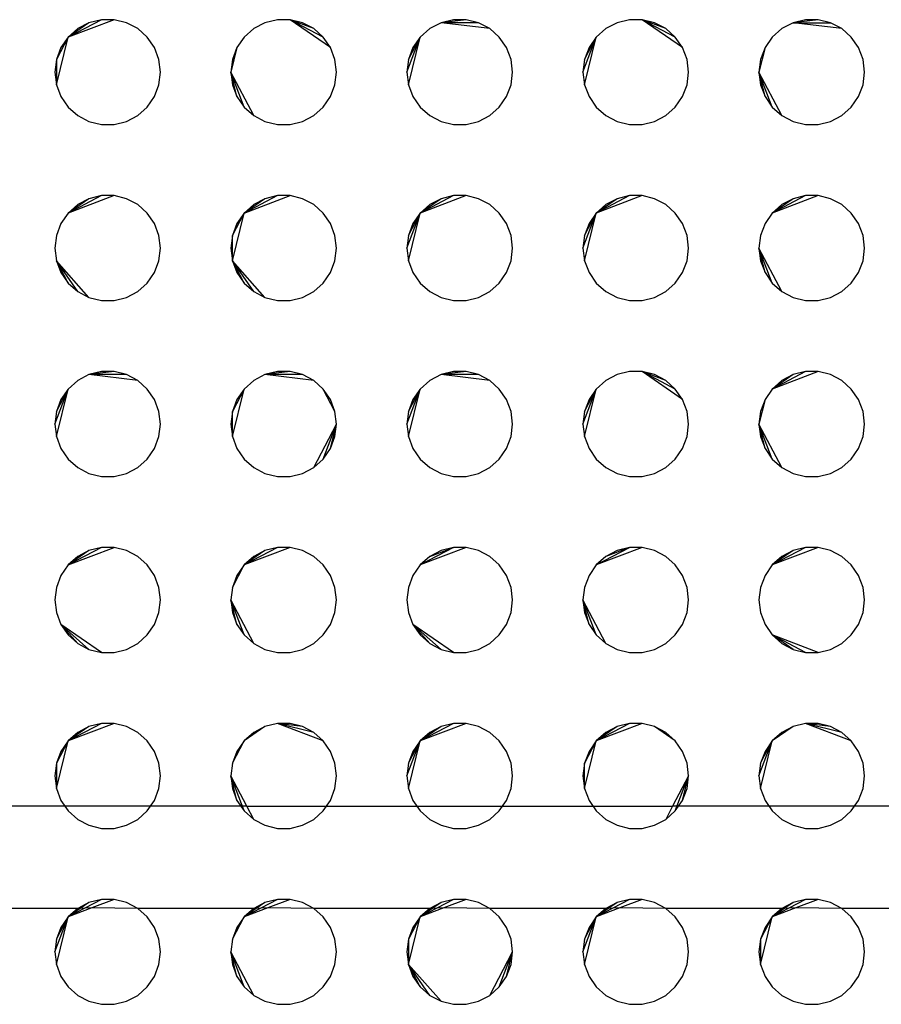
# Model space of a CAD drawing. Extents: x -270 to 272, y -152 to 146.
# Tile 35 of 256: x 71.58 to 76.47, y -56.26 to -50.67. Entities that reach past the tile are written whole.
import ezdxf

# ---------------------------------------------------------------- set-up
doc = ezdxf.new("R2010")
doc.units = 0
doc.layers.get('0').update_dxf_attribs({"linetype": 'CONTINUOUS'})

msp = doc.modelspace()

# ---------------------------------------------------------------- linework, layer by layer
for p, q in [((72.1137, -50.6672), (71.853, -50.7661)), ((72.0414, -50.6672), (71.853, -50.7661)), ((71.9711, -50.6845), (71.853, -50.7661)), ((71.9711, -50.6845), (71.9071, -50.7182)), ((72.0414, -50.6672), (71.9711, -50.6845)), ((72.1137, -50.6672), (72.0414, -50.6672)), ((72.1839, -50.6845), (72.1137, -50.6672)), ((72.2479, -50.7182), (72.1839, -50.6845)), ((72.9711, -50.6845), (72.9071, -50.7182)), ((73.0414, -50.6672), (72.9711, -50.6845)), ((73.1137, -50.6672), (73.0414, -50.6672)), ((73.1839, -50.6845), (73.1137, -50.6672)), ((73.3431, -50.8256), (73.1137, -50.6672)), ((73.2479, -50.7182), (73.1137, -50.6672)), ((73.3021, -50.7661), (73.1137, -50.6672)), ((73.2479, -50.7182), (73.1839, -50.6845)), ((73.9711, -50.6845), (73.9071, -50.7182)), ((74.0414, -50.6672), (73.9711, -50.6845)), ((74.1137, -50.6672), (73.9711, -50.6845)), ((74.2479, -50.7182), (73.9711, -50.6845)), ((74.1839, -50.6845), (73.9711, -50.6845)), ((74.1137, -50.6672), (74.0414, -50.6672)), ((74.1839, -50.6845), (74.1137, -50.6672)), ((74.2479, -50.7182), (74.1839, -50.6845)), ((74.9711, -50.6845), (74.9071, -50.7182)), ((75.0414, -50.6672), (74.9711, -50.6845)), ((75.1137, -50.6672), (75.0414, -50.6672)), ((75.1839, -50.6845), (75.1137, -50.6672)), ((75.3431, -50.8256), (75.1137, -50.6672)), ((75.2479, -50.7182), (75.1137, -50.6672)), ((75.3021, -50.7661), (75.1137, -50.6672)), ((75.2479, -50.7182), (75.1839, -50.6845)), ((75.9711, -50.6845), (75.9071, -50.7182)), ((76.0414, -50.6672), (75.9711, -50.6845)), ((76.1137, -50.6672), (75.9711, -50.6845)), ((76.2479, -50.7182), (75.9711, -50.6845)), ((75.9711, -50.6845), (76.1839, -50.6845)), ((76.1137, -50.6672), (76.0414, -50.6672)), ((76.1839, -50.6845), (76.1137, -50.6672)), ((76.2479, -50.7182), (76.1839, -50.6845)), ((71.9071, -50.7182), (71.853, -50.7661)), ((72.3021, -50.7661), (72.2479, -50.7182)), ((72.9071, -50.7182), (72.853, -50.7661)), ((73.3021, -50.7661), (73.2479, -50.7182)), ((73.9071, -50.7182), (73.853, -50.7661)), ((74.3021, -50.7661), (74.2479, -50.7182)), ((74.9071, -50.7182), (74.853, -50.7661)), ((75.3021, -50.7661), (75.2479, -50.7182)), ((75.9071, -50.7182), (75.853, -50.7661)), ((76.3021, -50.7661), (76.2479, -50.7182)), ((71.7862, -51.0368), (71.853, -50.7661)), ((71.853, -50.7661), (71.7862, -50.8933)), ((71.853, -50.7661), (71.8119, -50.8256)), ((72.3431, -50.8256), (72.3021, -50.7661)), ((72.853, -50.7661), (72.8119, -50.8256)), ((73.3431, -50.8256), (73.3021, -50.7661)), ((73.7775, -50.9651), (73.853, -50.7661)), ((73.7862, -51.0368), (73.853, -50.7661)), ((73.7862, -50.8933), (73.853, -50.7661)), ((73.853, -50.7661), (73.8119, -50.8256)), ((74.3431, -50.8256), (74.3021, -50.7661)), ((74.7775, -50.9651), (74.853, -50.7661)), ((74.7862, -51.0368), (74.853, -50.7661)), ((74.7862, -50.8933), (74.853, -50.7661)), ((74.853, -50.7661), (74.8119, -50.8256)), ((75.3431, -50.8256), (75.3021, -50.7661)), ((75.853, -50.7661), (75.8119, -50.8256)), ((76.3431, -50.8256), (76.3021, -50.7661)), ((71.8119, -50.8256), (71.7862, -50.8933)), ((72.3688, -50.8933), (72.3431, -50.8256)), ((72.8119, -50.8256), (72.7775, -50.9651)), ((72.8119, -50.8256), (72.7862, -50.8933)), ((73.3688, -50.8933), (73.3431, -50.8256)), ((73.8119, -50.8256), (73.7862, -50.8933)), ((74.3688, -50.8933), (74.3431, -50.8256)), ((74.8119, -50.8256), (74.7862, -50.8933)), ((75.3688, -50.8933), (75.3431, -50.8256)), ((75.8119, -50.8256), (75.7775, -50.9651)), ((75.8119, -50.8256), (75.7862, -50.8933)), ((76.3688, -50.8933), (76.3431, -50.8256)), ((71.7862, -50.8933), (71.7775, -50.9651)), ((71.7862, -50.8933), (71.7862, -51.0368)), ((72.3775, -50.9651), (72.3688, -50.8933)), ((72.7862, -50.8933), (72.7775, -50.9651)), ((73.3775, -50.9651), (73.3688, -50.8933)), ((73.7862, -50.8933), (73.7775, -50.9651)), ((74.3775, -50.9651), (74.3688, -50.8933)), ((74.7862, -50.8933), (74.7775, -50.9651)), ((75.3775, -50.9651), (75.3688, -50.8933)), ((75.7862, -50.8933), (75.7775, -50.9651)), ((76.3775, -50.9651), (76.3688, -50.8933)), ((71.7775, -50.9651), (71.7862, -51.0368)), ((72.3688, -51.0368), (72.3775, -50.9651)), ((72.7775, -50.9651), (72.7862, -51.0368)), ((72.9071, -51.2119), (72.7775, -50.9651)), ((72.853, -51.164), (72.7775, -50.9651)), ((72.8119, -51.1045), (72.7775, -50.9651)), ((73.3688, -51.0368), (73.3775, -50.9651)), ((73.7775, -50.9651), (73.7862, -51.0368)), ((74.3688, -51.0368), (74.3775, -50.9651)), ((74.7775, -50.9651), (74.7862, -51.0368)), ((75.3688, -51.0368), (75.3775, -50.9651)), ((75.7775, -50.9651), (75.7862, -51.0368)), ((75.9071, -51.2119), (75.7775, -50.9651)), ((75.853, -51.164), (75.7775, -50.9651)), ((75.8119, -51.1045), (75.7775, -50.9651)), ((76.3688, -51.0368), (76.3775, -50.9651)), ((71.7862, -51.0368), (71.8119, -51.1045)), ((72.3431, -51.1045), (72.3688, -51.0368)), ((72.7862, -51.0368), (72.8119, -51.1045)), ((73.3431, -51.1045), (73.3688, -51.0368)), ((73.7862, -51.0368), (73.8119, -51.1045)), ((74.3431, -51.1045), (74.3688, -51.0368)), ((74.7862, -51.0368), (74.8119, -51.1045)), ((75.3431, -51.1045), (75.3688, -51.0368)), ((75.7862, -51.0368), (75.8119, -51.1045)), ((76.3431, -51.1045), (76.3688, -51.0368)), ((71.8119, -51.1045), (71.853, -51.164)), ((72.3021, -51.164), (72.3431, -51.1045)), ((72.8119, -51.1045), (72.853, -51.164)), ((73.3021, -51.164), (73.3431, -51.1045)), ((73.8119, -51.1045), (73.853, -51.164)), ((74.3021, -51.164), (74.3431, -51.1045)), ((74.8119, -51.1045), (74.853, -51.164)), ((75.3021, -51.164), (75.3431, -51.1045)), ((75.8119, -51.1045), (75.853, -51.164)), ((76.3021, -51.164), (76.3431, -51.1045)), ((71.853, -51.164), (71.9071, -51.2119)), ((72.2479, -51.2119), (72.3021, -51.164)), ((72.853, -51.164), (72.9071, -51.2119)), ((73.2479, -51.2119), (73.3021, -51.164)), ((73.853, -51.164), (73.9071, -51.2119)), ((74.2479, -51.2119), (74.3021, -51.164)), ((74.853, -51.164), (74.9071, -51.2119)), ((75.2479, -51.2119), (75.3021, -51.164)), ((75.853, -51.164), (75.9071, -51.2119)), ((76.2479, -51.2119), (76.3021, -51.164)), ((71.9071, -51.2119), (71.9711, -51.2456)), ((71.9711, -51.2456), (72.0414, -51.2629)), ((72.1137, -51.2629), (72.1839, -51.2456)), ((72.1839, -51.2456), (72.2479, -51.2119)), ((72.9071, -51.2119), (72.9711, -51.2456)), ((72.9711, -51.2456), (73.0414, -51.2629)), ((73.1137, -51.2629), (73.1839, -51.2456)), ((73.1839, -51.2456), (73.2479, -51.2119)), ((73.9071, -51.2119), (73.9711, -51.2456)), ((73.9711, -51.2456), (74.0414, -51.2629)), ((74.1137, -51.2629), (74.1839, -51.2456)), ((74.1839, -51.2456), (74.2479, -51.2119)), ((74.9071, -51.2119), (74.9711, -51.2456)), ((74.9711, -51.2456), (75.0414, -51.2629)), ((75.1137, -51.2629), (75.1839, -51.2456)), ((75.1839, -51.2456), (75.2479, -51.2119)), ((75.9071, -51.2119), (75.9711, -51.2456)), ((75.9711, -51.2456), (76.0414, -51.2629)), ((76.1137, -51.2629), (76.1839, -51.2456)), ((76.1839, -51.2456), (76.2479, -51.2119)), ((72.0414, -51.2629), (72.1137, -51.2629)), ((73.0414, -51.2629), (73.1137, -51.2629)), ((74.0414, -51.2629), (74.1137, -51.2629)), ((75.0414, -51.2629), (75.1137, -51.2629)), ((76.0414, -51.2629), (76.1137, -51.2629)), ((72.1137, -51.6672), (71.853, -51.7661)), ((72.0414, -51.6672), (71.853, -51.7661)), ((71.9711, -51.6845), (71.853, -51.7661)), ((71.9711, -51.6845), (71.9071, -51.7182)), ((72.0414, -51.6672), (71.9711, -51.6845)), ((72.1137, -51.6672), (72.0414, -51.6672)), ((72.1839, -51.6845), (72.1137, -51.6672)), ((72.2479, -51.7182), (72.1839, -51.6845)), ((72.853, -51.7661), (73.1137, -51.6672)), ((73.0414, -51.6672), (72.853, -51.7661)), ((72.9711, -51.6845), (72.853, -51.7661)), ((72.9711, -51.6845), (72.9071, -51.7182)), ((73.0414, -51.6672), (72.9711, -51.6845)), ((73.1137, -51.6672), (73.0414, -51.6672)), ((73.1839, -51.6845), (73.1137, -51.6672)), ((73.2479, -51.7182), (73.1839, -51.6845)), ((74.1137, -51.6672), (73.853, -51.7661)), ((74.0414, -51.6672), (73.853, -51.7661)), ((73.9711, -51.6845), (73.853, -51.7661)), ((73.9711, -51.6845), (73.9071, -51.7182)), ((74.0414, -51.6672), (73.9711, -51.6845)), ((74.1137, -51.6672), (74.0414, -51.6672)), ((74.1839, -51.6845), (74.1137, -51.6672)), ((74.2479, -51.7182), (74.1839, -51.6845)), ((75.1137, -51.6672), (74.853, -51.7661)), ((75.0414, -51.6672), (74.853, -51.7661)), ((74.9711, -51.6845), (74.853, -51.7661)), ((74.9711, -51.6845), (74.9071, -51.7182)), ((75.0414, -51.6672), (74.9711, -51.6845)), ((75.1137, -51.6672), (75.0414, -51.6672)), ((75.1839, -51.6845), (75.1137, -51.6672)), ((75.2479, -51.7182), (75.1839, -51.6845)), ((76.1137, -51.6672), (75.853, -51.7661)), ((76.0414, -51.6672), (75.853, -51.7661)), ((75.9711, -51.6845), (75.853, -51.7661)), ((75.9711, -51.6845), (75.9071, -51.7182)), ((76.0414, -51.6672), (75.9711, -51.6845)), ((76.1137, -51.6672), (76.0414, -51.6672)), ((76.1839, -51.6845), (76.1137, -51.6672)), ((76.2479, -51.7182), (76.1839, -51.6845)), ((71.9071, -51.7182), (71.853, -51.7661)), ((72.3021, -51.7661), (72.2479, -51.7182)), ((72.9071, -51.7182), (72.853, -51.7661)), ((73.3021, -51.7661), (73.2479, -51.7182)), ((73.9071, -51.7182), (73.853, -51.7661)), ((74.3021, -51.7661), (74.2479, -51.7182)), ((74.9071, -51.7182), (74.853, -51.7661)), ((75.3021, -51.7661), (75.2479, -51.7182)), ((75.9071, -51.7182), (75.853, -51.7661)), ((76.3021, -51.7661), (76.2479, -51.7182)), ((71.853, -51.7661), (71.8119, -51.8256)), ((72.3431, -51.8256), (72.3021, -51.7661)), ((72.7862, -52.0368), (72.853, -51.7661)), ((72.7862, -51.8933), (72.853, -51.7661)), ((72.853, -51.7661), (72.8119, -51.8256)), ((73.3431, -51.8256), (73.3021, -51.7661)), ((73.7775, -51.9651), (73.853, -51.7661)), ((73.7862, -52.0368), (73.853, -51.7661)), ((73.7862, -51.8933), (73.853, -51.7661)), ((73.853, -51.7661), (73.8119, -51.8256)), ((74.3431, -51.8256), (74.3021, -51.7661)), ((74.7775, -51.9651), (74.853, -51.7661)), ((74.7862, -52.0368), (74.853, -51.7661)), ((74.7862, -51.8933), (74.853, -51.7661)), ((74.853, -51.7661), (74.8119, -51.8256)), ((75.3431, -51.8256), (75.3021, -51.7661)), ((75.853, -51.7661), (75.8119, -51.8256)), ((76.3431, -51.8256), (76.3021, -51.7661)), ((71.8119, -51.8256), (71.7862, -51.8933)), ((72.3688, -51.8933), (72.3431, -51.8256)), ((72.8119, -51.8256), (72.7862, -51.8933)), ((73.3688, -51.8933), (73.3431, -51.8256)), ((73.8119, -51.8256), (73.7862, -51.8933)), ((74.3688, -51.8933), (74.3431, -51.8256)), ((74.8119, -51.8256), (74.7862, -51.8933)), ((75.3688, -51.8933), (75.3431, -51.8256)), ((75.8119, -51.8256), (75.7862, -51.8933)), ((76.3688, -51.8933), (76.3431, -51.8256)), ((71.7862, -51.8933), (71.7775, -51.9651)), ((72.3775, -51.9651), (72.3688, -51.8933)), ((72.7862, -51.8933), (72.7775, -51.9651)), ((72.7862, -52.0368), (72.7862, -51.8933)), ((73.3775, -51.9651), (73.3688, -51.8933)), ((73.7862, -51.8933), (73.7775, -51.9651)), ((74.3775, -51.9651), (74.3688, -51.8933)), ((74.7862, -51.8933), (74.7775, -51.9651)), ((75.3775, -51.9651), (75.3688, -51.8933)), ((75.7862, -51.8933), (75.7775, -51.9651)), ((76.3775, -51.9651), (76.3688, -51.8933)), ((71.7775, -51.9651), (71.7862, -52.0368)), ((72.3688, -52.0368), (72.3775, -51.9651)), ((72.7775, -51.9651), (72.7862, -52.0368)), ((73.3688, -52.0368), (73.3775, -51.9651)), ((73.7775, -51.9651), (73.7862, -52.0368)), ((74.3688, -52.0368), (74.3775, -51.9651)), ((74.7775, -51.9651), (74.7862, -52.0368)), ((75.3688, -52.0368), (75.3775, -51.9651)), ((75.7775, -51.9651), (75.7862, -52.0368)), ((75.9071, -52.2119), (75.7775, -51.9651)), ((75.853, -52.164), (75.7775, -51.9651)), ((75.8119, -52.1045), (75.7775, -51.9651)), ((76.3688, -52.0368), (76.3775, -51.9651)), ((71.7862, -52.0368), (71.8119, -52.1045)), ((71.9711, -52.2456), (71.7862, -52.0368)), ((71.9071, -52.2119), (71.7862, -52.0368)), ((71.853, -52.164), (71.7862, -52.0368)), ((72.3431, -52.1045), (72.3688, -52.0368)), ((72.7862, -52.0368), (72.8119, -52.1045)), ((72.9711, -52.2456), (72.7862, -52.0368)), ((72.9071, -52.2119), (72.7862, -52.0368)), ((72.853, -52.164), (72.7862, -52.0368)), ((73.3431, -52.1045), (73.3688, -52.0368)), ((73.7862, -52.0368), (73.8119, -52.1045)), ((74.3431, -52.1045), (74.3688, -52.0368)), ((74.7862, -52.0368), (74.8119, -52.1045)), ((75.3431, -52.1045), (75.3688, -52.0368)), ((75.7862, -52.0368), (75.8119, -52.1045)), ((76.3431, -52.1045), (76.3688, -52.0368)), ((71.8119, -52.1045), (71.853, -52.164)), ((72.3021, -52.164), (72.3431, -52.1045)), ((72.8119, -52.1045), (72.853, -52.164)), ((73.3021, -52.164), (73.3431, -52.1045)), ((73.8119, -52.1045), (73.853, -52.164)), ((74.3021, -52.164), (74.3431, -52.1045)), ((74.8119, -52.1045), (74.853, -52.164)), ((75.3021, -52.164), (75.3431, -52.1045)), ((75.8119, -52.1045), (75.853, -52.164)), ((76.3021, -52.164), (76.3431, -52.1045)), ((71.853, -52.164), (71.9071, -52.2119)), ((72.2479, -52.2119), (72.3021, -52.164)), ((72.853, -52.164), (72.9071, -52.2119)), ((73.2479, -52.2119), (73.3021, -52.164)), ((73.853, -52.164), (73.9071, -52.2119)), ((74.2479, -52.2119), (74.3021, -52.164)), ((74.853, -52.164), (74.9071, -52.2119)), ((75.2479, -52.2119), (75.3021, -52.164)), ((75.853, -52.164), (75.9071, -52.2119)), ((76.2479, -52.2119), (76.3021, -52.164)), ((71.9071, -52.2119), (71.9711, -52.2456)), ((71.9711, -52.2456), (72.0414, -52.2629)), ((72.0414, -52.2629), (72.1137, -52.2629)), ((72.1137, -52.2629), (72.1839, -52.2456)), ((72.1839, -52.2456), (72.2479, -52.2119)), ((72.9071, -52.2119), (72.9711, -52.2456)), ((72.9711, -52.2456), (73.0414, -52.2629)), ((73.0414, -52.2629), (73.1137, -52.2629)), ((73.1137, -52.2629), (73.1839, -52.2456)), ((73.1839, -52.2456), (73.2479, -52.2119)), ((73.9071, -52.2119), (73.9711, -52.2456)), ((73.9711, -52.2456), (74.0414, -52.2629)), ((74.0414, -52.2629), (74.1137, -52.2629)), ((74.1137, -52.2629), (74.1839, -52.2456)), ((74.1839, -52.2456), (74.2479, -52.2119)), ((74.9071, -52.2119), (74.9711, -52.2456)), ((74.9711, -52.2456), (75.0414, -52.2629)), ((75.0414, -52.2629), (75.1137, -52.2629)), ((75.1137, -52.2629), (75.1839, -52.2456)), ((75.1839, -52.2456), (75.2479, -52.2119)), ((75.9071, -52.2119), (75.9711, -52.2456)), ((75.9711, -52.2456), (76.0414, -52.2629)), ((76.0414, -52.2629), (76.1137, -52.2629)), ((76.1137, -52.2629), (76.1839, -52.2456)), ((76.1839, -52.2456), (76.2479, -52.2119)), ((71.9711, -52.6845), (71.9071, -52.7182)), ((72.0414, -52.6672), (71.9711, -52.6845)), ((72.1137, -52.6672), (71.9711, -52.6845)), ((72.2479, -52.7182), (71.9711, -52.6845)), ((72.1839, -52.6845), (71.9711, -52.6845)), ((72.1137, -52.6672), (72.0414, -52.6672)), ((72.1839, -52.6845), (72.1137, -52.6672)), ((72.2479, -52.7182), (72.1839, -52.6845)), ((72.9711, -52.6845), (72.9071, -52.7182)), ((73.0414, -52.6672), (72.9711, -52.6845)), ((73.1137, -52.6672), (72.9711, -52.6845)), ((73.2479, -52.7182), (72.9711, -52.6845)), ((73.1839, -52.6845), (72.9711, -52.6845)), ((73.1137, -52.6672), (73.0414, -52.6672)), ((73.1839, -52.6845), (73.1137, -52.6672)), ((73.2479, -52.7182), (73.1839, -52.6845)), ((73.9711, -52.6845), (73.9071, -52.7182)), ((74.0414, -52.6672), (73.9711, -52.6845)), ((74.1137, -52.6672), (73.9711, -52.6845)), ((74.2479, -52.7182), (73.9711, -52.6845)), ((74.1839, -52.6845), (73.9711, -52.6845)), ((74.1137, -52.6672), (74.0414, -52.6672)), ((74.1839, -52.6845), (74.1137, -52.6672)), ((74.2479, -52.7182), (74.1839, -52.6845)), ((74.9711, -52.6845), (74.9071, -52.7182)), ((75.0414, -52.6672), (74.9711, -52.6845)), ((75.1137, -52.6672), (75.0414, -52.6672)), ((75.1839, -52.6845), (75.1137, -52.6672)), ((75.3431, -52.8256), (75.1137, -52.6672)), ((75.2479, -52.7182), (75.1137, -52.6672)), ((75.3021, -52.7661), (75.1137, -52.6672)), ((75.2479, -52.7182), (75.1839, -52.6845)), ((76.1137, -52.6672), (75.853, -52.7661)), ((76.0414, -52.6672), (75.853, -52.7661)), ((75.9711, -52.6845), (75.853, -52.7661)), ((75.9711, -52.6845), (75.9071, -52.7182)), ((76.0414, -52.6672), (75.9711, -52.6845)), ((76.1137, -52.6672), (76.0414, -52.6672)), ((76.1839, -52.6845), (76.1137, -52.6672)), ((76.2479, -52.7182), (76.1839, -52.6845)), ((71.7775, -52.9651), (71.853, -52.7661)), ((71.7862, -53.0368), (71.853, -52.7661)), ((71.7862, -52.8933), (71.853, -52.7661)), ((71.853, -52.7661), (71.8119, -52.8256)), ((71.9071, -52.7182), (71.853, -52.7661)), ((72.3021, -52.7661), (72.2479, -52.7182)), ((72.3431, -52.8256), (72.3021, -52.7661)), ((72.7862, -53.0368), (72.853, -52.7661)), ((72.853, -52.7661), (72.7862, -52.8933)), ((72.853, -52.7661), (72.8119, -52.8256)), ((72.9071, -52.7182), (72.853, -52.7661)), ((73.3021, -52.7661), (73.2479, -52.7182)), ((73.3431, -52.8256), (73.3021, -52.7661)), ((73.3688, -52.8933), (73.3021, -52.7661)), ((73.7775, -52.9651), (73.853, -52.7661)), ((73.7862, -53.0368), (73.853, -52.7661)), ((73.7862, -52.8933), (73.853, -52.7661)), ((73.853, -52.7661), (73.8119, -52.8256)), ((73.9071, -52.7182), (73.853, -52.7661)), ((74.3021, -52.7661), (74.2479, -52.7182)), ((74.3431, -52.8256), (74.3021, -52.7661)), ((74.7775, -52.9651), (74.853, -52.7661)), ((74.7862, -53.0368), (74.853, -52.7661)), ((74.7862, -52.8933), (74.853, -52.7661)), ((74.853, -52.7661), (74.8119, -52.8256)), ((74.9071, -52.7182), (74.853, -52.7661)), ((75.3021, -52.7661), (75.2479, -52.7182)), ((75.3431, -52.8256), (75.3021, -52.7661)), ((75.853, -52.7661), (75.8119, -52.8256)), ((75.9071, -52.7182), (75.853, -52.7661)), ((76.3021, -52.7661), (76.2479, -52.7182)), ((76.3431, -52.8256), (76.3021, -52.7661)), ((71.8119, -52.8256), (71.7862, -52.8933)), ((72.3688, -52.8933), (72.3431, -52.8256)), ((72.8119, -52.8256), (72.7862, -52.8933)), ((73.3688, -52.8933), (73.3431, -52.8256)), ((73.8119, -52.8256), (73.7862, -52.8933)), ((74.3688, -52.8933), (74.3431, -52.8256)), ((74.8119, -52.8256), (74.7862, -52.8933)), ((75.3688, -52.8933), (75.3431, -52.8256)), ((75.8119, -52.8256), (75.7775, -52.9651)), ((75.8119, -52.8256), (75.7862, -52.8933)), ((76.3688, -52.8933), (76.3431, -52.8256)), ((71.7862, -52.8933), (71.7775, -52.9651)), ((72.3775, -52.9651), (72.3688, -52.8933)), ((72.7862, -52.8933), (72.7775, -52.9651)), ((72.7862, -53.0368), (72.7862, -52.8933)), ((73.3775, -52.9651), (73.3688, -52.8933)), ((73.7862, -52.8933), (73.7775, -52.9651)), ((74.3775, -52.9651), (74.3688, -52.8933)), ((74.7862, -52.8933), (74.7775, -52.9651)), ((75.3775, -52.9651), (75.3688, -52.8933)), ((75.7862, -52.8933), (75.7775, -52.9651)), ((76.3775, -52.9651), (76.3688, -52.8933)), ((71.7775, -52.9651), (71.7862, -53.0368)), ((72.3688, -53.0368), (72.3775, -52.9651)), ((72.7775, -52.9651), (72.7862, -53.0368)), ((73.2479, -53.2119), (73.3775, -52.9651)), ((73.3021, -53.164), (73.3775, -52.9651)), ((73.3431, -53.1045), (73.3775, -52.9651)), ((73.3688, -53.0368), (73.3775, -52.9651)), ((73.7775, -52.9651), (73.7862, -53.0368)), ((74.3688, -53.0368), (74.3775, -52.9651)), ((74.7775, -52.9651), (74.7862, -53.0368)), ((75.3688, -53.0368), (75.3775, -52.9651)), ((75.7775, -52.9651), (75.7862, -53.0368)), ((75.9071, -53.2119), (75.7775, -52.9651)), ((75.853, -53.164), (75.7775, -52.9651)), ((75.8119, -53.1045), (75.7775, -52.9651)), ((76.3688, -53.0368), (76.3775, -52.9651)), ((71.7862, -53.0368), (71.8119, -53.1045)), ((72.3431, -53.1045), (72.3688, -53.0368)), ((72.7862, -53.0368), (72.8119, -53.1045)), ((73.3431, -53.1045), (73.3688, -53.0368)), ((73.7862, -53.0368), (73.8119, -53.1045)), ((74.3431, -53.1045), (74.3688, -53.0368)), ((74.7862, -53.0368), (74.8119, -53.1045)), ((75.3431, -53.1045), (75.3688, -53.0368)), ((75.7862, -53.0368), (75.8119, -53.1045)), ((76.3431, -53.1045), (76.3688, -53.0368)), ((71.8119, -53.1045), (71.853, -53.164)), ((72.3021, -53.164), (72.3431, -53.1045)), ((72.8119, -53.1045), (72.853, -53.164)), ((73.3021, -53.164), (73.3431, -53.1045)), ((73.8119, -53.1045), (73.853, -53.164)), ((74.3021, -53.164), (74.3431, -53.1045)), ((74.8119, -53.1045), (74.853, -53.164)), ((75.3021, -53.164), (75.3431, -53.1045)), ((75.8119, -53.1045), (75.853, -53.164)), ((76.3021, -53.164), (76.3431, -53.1045)), ((71.853, -53.164), (71.9071, -53.2119)), ((71.9071, -53.2119), (71.9711, -53.2456)), ((72.1839, -53.2456), (72.2479, -53.2119)), ((72.2479, -53.2119), (72.3021, -53.164)), ((72.853, -53.164), (72.9071, -53.2119)), ((72.9071, -53.2119), (72.9711, -53.2456)), ((73.1839, -53.2456), (73.2479, -53.2119)), ((73.2479, -53.2119), (73.3021, -53.164)), ((73.853, -53.164), (73.9071, -53.2119)), ((73.9071, -53.2119), (73.9711, -53.2456)), ((74.1839, -53.2456), (74.2479, -53.2119)), ((74.2479, -53.2119), (74.3021, -53.164)), ((74.853, -53.164), (74.9071, -53.2119)), ((74.9071, -53.2119), (74.9711, -53.2456)), ((75.1839, -53.2456), (75.2479, -53.2119)), ((75.2479, -53.2119), (75.3021, -53.164)), ((75.853, -53.164), (75.9071, -53.2119)), ((75.9071, -53.2119), (75.9711, -53.2456)), ((76.1839, -53.2456), (76.2479, -53.2119)), ((76.2479, -53.2119), (76.3021, -53.164)), ((71.9711, -53.2456), (72.0414, -53.2629)), ((72.0414, -53.2629), (72.1137, -53.2629)), ((72.1137, -53.2629), (72.1839, -53.2456)), ((72.9711, -53.2456), (73.0414, -53.2629)), ((73.0414, -53.2629), (73.1137, -53.2629)), ((73.1137, -53.2629), (73.1839, -53.2456)), ((73.9711, -53.2456), (74.0414, -53.2629)), ((74.0414, -53.2629), (74.1137, -53.2629)), ((74.1137, -53.2629), (74.1839, -53.2456)), ((74.9711, -53.2456), (75.0414, -53.2629)), ((75.0414, -53.2629), (75.1137, -53.2629)), ((75.1137, -53.2629), (75.1839, -53.2456)), ((75.9711, -53.2456), (76.0414, -53.2629)), ((76.0414, -53.2629), (76.1137, -53.2629)), ((76.1137, -53.2629), (76.1839, -53.2456)), ((71.853, -53.7661), (72.1137, -53.6672)), ((72.0414, -53.6672), (71.853, -53.7661)), ((71.9711, -53.6845), (71.853, -53.7661)), ((71.9711, -53.6845), (71.9071, -53.7182)), ((72.0414, -53.6672), (71.9711, -53.6845)), ((72.1137, -53.6672), (72.0414, -53.6672)), ((72.1839, -53.6845), (72.1137, -53.6672)), ((72.2479, -53.7182), (72.1839, -53.6845)), ((73.1137, -53.6672), (72.853, -53.7661)), ((73.0414, -53.6672), (72.853, -53.7661)), ((72.9711, -53.6845), (72.853, -53.7661)), ((72.9711, -53.6845), (72.9071, -53.7182)), ((73.0414, -53.6672), (72.9711, -53.6845)), ((73.1137, -53.6672), (73.0414, -53.6672)), ((73.1839, -53.6845), (73.1137, -53.6672)), ((73.2479, -53.7182), (73.1839, -53.6845)), ((74.1137, -53.6672), (73.853, -53.7661)), ((74.0414, -53.6672), (73.853, -53.7661)), ((73.9071, -53.7182), (74.0414, -53.6672)), ((73.9711, -53.6845), (73.9071, -53.7182)), ((74.0414, -53.6672), (73.9711, -53.6845)), ((74.1137, -53.6672), (74.0414, -53.6672)), ((74.1839, -53.6845), (74.1137, -53.6672)), ((74.2479, -53.7182), (74.1839, -53.6845)), ((75.1137, -53.6672), (74.853, -53.7661)), ((74.853, -53.7661), (75.0414, -53.6672)), ((75.0414, -53.6672), (74.9071, -53.7182)), ((74.9711, -53.6845), (74.9071, -53.7182)), ((75.0414, -53.6672), (74.9711, -53.6845)), ((75.1137, -53.6672), (75.0414, -53.6672)), ((75.1839, -53.6845), (75.1137, -53.6672)), ((75.2479, -53.7182), (75.1839, -53.6845)), ((76.1137, -53.6672), (75.853, -53.7661)), ((76.0414, -53.6672), (75.853, -53.7661)), ((75.9711, -53.6845), (75.853, -53.7661)), ((75.9711, -53.6845), (75.9071, -53.7182)), ((76.0414, -53.6672), (75.9711, -53.6845)), ((76.1137, -53.6672), (76.0414, -53.6672)), ((76.1839, -53.6845), (76.1137, -53.6672)), ((76.2479, -53.7182), (76.1839, -53.6845)), ((71.853, -53.7661), (71.8119, -53.8256)), ((71.9071, -53.7182), (71.853, -53.7661)), ((72.3021, -53.7661), (72.2479, -53.7182)), ((72.3431, -53.8256), (72.3021, -53.7661)), ((72.7862, -53.8933), (72.853, -53.7661)), ((72.853, -53.7661), (72.8119, -53.8256)), ((72.9071, -53.7182), (72.853, -53.7661)), ((73.3021, -53.7661), (73.2479, -53.7182)), ((73.3431, -53.8256), (73.3021, -53.7661)), ((73.853, -53.7661), (73.8119, -53.8256)), ((73.9071, -53.7182), (73.853, -53.7661)), ((74.3021, -53.7661), (74.2479, -53.7182)), ((74.3431, -53.8256), (74.3021, -53.7661)), ((74.853, -53.7661), (74.8119, -53.8256)), ((74.9071, -53.7182), (74.853, -53.7661)), ((75.3021, -53.7661), (75.2479, -53.7182)), ((75.3431, -53.8256), (75.3021, -53.7661)), ((75.853, -53.7661), (75.8119, -53.8256)), ((75.9071, -53.7182), (75.853, -53.7661)), ((76.3021, -53.7661), (76.2479, -53.7182)), ((76.3431, -53.8256), (76.3021, -53.7661)), ((71.8119, -53.8256), (71.7862, -53.8933)), ((72.3688, -53.8933), (72.3431, -53.8256)), ((72.8119, -53.8256), (72.7862, -53.8933)), ((73.3688, -53.8933), (73.3431, -53.8256)), ((73.8119, -53.8256), (73.7862, -53.8933)), ((74.3688, -53.8933), (74.3431, -53.8256)), ((74.8119, -53.8256), (74.7862, -53.8933)), ((75.3688, -53.8933), (75.3431, -53.8256)), ((75.8119, -53.8256), (75.7862, -53.8933)), ((76.3688, -53.8933), (76.3431, -53.8256)), ((71.7862, -53.8933), (71.7775, -53.9651)), ((72.3775, -53.9651), (72.3688, -53.8933)), ((72.7862, -53.8933), (72.7775, -53.9651)), ((73.3775, -53.9651), (73.3688, -53.8933)), ((73.7862, -53.8933), (73.7775, -53.9651)), ((74.3775, -53.9651), (74.3688, -53.8933)), ((74.7862, -53.8933), (74.7775, -53.9651)), ((75.3775, -53.9651), (75.3688, -53.8933)), ((75.7862, -53.8933), (75.7775, -53.9651)), ((76.3775, -53.9651), (76.3688, -53.8933)), ((71.7775, -53.9651), (71.7862, -54.0368)), ((72.3688, -54.0368), (72.3775, -53.9651)), ((72.7775, -53.9651), (72.7862, -54.0368)), ((72.9071, -54.2119), (72.7775, -53.9651)), ((72.853, -54.164), (72.7775, -53.9651)), ((72.8119, -54.1045), (72.7775, -53.9651)), ((73.3688, -54.0368), (73.3775, -53.9651)), ((73.7775, -53.9651), (73.7862, -54.0368)), ((74.3688, -54.0368), (74.3775, -53.9651)), ((74.7775, -53.9651), (74.7862, -54.0368)), ((74.9071, -54.2119), (74.7775, -53.9651)), ((74.853, -54.164), (74.7775, -53.9651)), ((74.8119, -54.1045), (74.7775, -53.9651)), ((75.3688, -54.0368), (75.3775, -53.9651)), ((75.7775, -53.9651), (75.7862, -54.0368)), ((76.3688, -54.0368), (76.3775, -53.9651)), ((71.7862, -54.0368), (71.8119, -54.1045)), ((72.3431, -54.1045), (72.3688, -54.0368)), ((72.7862, -54.0368), (72.8119, -54.1045)), ((73.3431, -54.1045), (73.3688, -54.0368)), ((73.7862, -54.0368), (73.8119, -54.1045)), ((74.3431, -54.1045), (74.3688, -54.0368)), ((74.7862, -54.0368), (74.8119, -54.1045)), ((75.3431, -54.1045), (75.3688, -54.0368)), ((75.7862, -54.0368), (75.8119, -54.1045)), ((76.3431, -54.1045), (76.3688, -54.0368)), ((71.8119, -54.1045), (71.853, -54.164)), ((72.0414, -54.2629), (71.8119, -54.1045)), ((71.9711, -54.2456), (71.8119, -54.1045)), ((71.9071, -54.2119), (71.8119, -54.1045)), ((72.3021, -54.164), (72.3431, -54.1045)), ((72.8119, -54.1045), (72.853, -54.164)), ((73.3021, -54.164), (73.3431, -54.1045)), ((73.8119, -54.1045), (73.853, -54.164)), ((74.0414, -54.2629), (73.8119, -54.1045)), ((73.9711, -54.2456), (73.8119, -54.1045)), ((73.9071, -54.2119), (73.8119, -54.1045)), ((74.3021, -54.164), (74.3431, -54.1045)), ((74.8119, -54.1045), (74.853, -54.164)), ((75.3021, -54.164), (75.3431, -54.1045)), ((75.8119, -54.1045), (75.853, -54.164)), ((76.3021, -54.164), (76.3431, -54.1045)), ((71.853, -54.164), (71.9071, -54.2119)), ((72.2479, -54.2119), (72.3021, -54.164)), ((72.853, -54.164), (72.9071, -54.2119)), ((73.2479, -54.2119), (73.3021, -54.164)), ((73.853, -54.164), (73.9071, -54.2119)), ((74.2479, -54.2119), (74.3021, -54.164)), ((74.853, -54.164), (74.9071, -54.2119)), ((75.2479, -54.2119), (75.3021, -54.164)), ((75.853, -54.164), (75.9071, -54.2119)), ((76.1137, -54.2629), (75.853, -54.164)), ((76.0414, -54.2629), (75.853, -54.164)), ((75.9711, -54.2456), (75.853, -54.164)), ((76.2479, -54.2119), (76.3021, -54.164)), ((71.9071, -54.2119), (71.9711, -54.2456)), ((72.1839, -54.2456), (72.2479, -54.2119)), ((72.9071, -54.2119), (72.9711, -54.2456)), ((73.1839, -54.2456), (73.2479, -54.2119)), ((73.9071, -54.2119), (73.9711, -54.2456)), ((74.1839, -54.2456), (74.2479, -54.2119)), ((74.9071, -54.2119), (74.9711, -54.2456)), ((75.1839, -54.2456), (75.2479, -54.2119)), ((75.9071, -54.2119), (75.9711, -54.2456)), ((76.1839, -54.2456), (76.2479, -54.2119)), ((71.9711, -54.2456), (72.0414, -54.2629)), ((72.0414, -54.2629), (72.1137, -54.2629)), ((72.1137, -54.2629), (72.1839, -54.2456)), ((72.9711, -54.2456), (73.0414, -54.2629)), ((73.0414, -54.2629), (73.1137, -54.2629)), ((73.1137, -54.2629), (73.1839, -54.2456)), ((73.9711, -54.2456), (74.0414, -54.2629)), ((74.0414, -54.2629), (74.1137, -54.2629)), ((74.1137, -54.2629), (74.1839, -54.2456)), ((74.9711, -54.2456), (75.0414, -54.2629)), ((75.0414, -54.2629), (75.1137, -54.2629)), ((75.1137, -54.2629), (75.1839, -54.2456)), ((75.9711, -54.2456), (76.0414, -54.2629)), ((76.0414, -54.2629), (76.1137, -54.2629)), ((76.1137, -54.2629), (76.1839, -54.2456)), ((72.1137, -54.6672), (71.853, -54.7661)), ((72.0414, -54.6672), (71.853, -54.7661)), ((72.0414, -54.6672), (71.9711, -54.6845)), ((72.1137, -54.6672), (72.0414, -54.6672)), ((72.1839, -54.6845), (72.1137, -54.6672)), ((73.0414, -54.6672), (72.9711, -54.6845)), ((73.1137, -54.6672), (73.0414, -54.6672)), ((73.3021, -54.7661), (73.0414, -54.6672)), ((73.1839, -54.6845), (73.0414, -54.6672)), ((73.2479, -54.7182), (73.0414, -54.6672)), ((73.1839, -54.6845), (73.1137, -54.6672)), ((74.1137, -54.6672), (73.853, -54.7661)), ((74.0414, -54.6672), (73.853, -54.7661)), ((74.0414, -54.6672), (73.9711, -54.6845)), ((74.1137, -54.6672), (74.0414, -54.6672)), ((74.1839, -54.6845), (74.1137, -54.6672)), ((75.1137, -54.6672), (74.853, -54.7661)), ((75.0414, -54.6672), (74.853, -54.7661)), ((75.0414, -54.6672), (74.9711, -54.6845)), ((75.1137, -54.6672), (75.0414, -54.6672)), ((75.1839, -54.6845), (75.1137, -54.6672)), ((76.0414, -54.6672), (75.9711, -54.6845)), ((76.1137, -54.6672), (76.0414, -54.6672)), ((76.3021, -54.7661), (76.0414, -54.6672)), ((76.1839, -54.6845), (76.0414, -54.6672)), ((76.2479, -54.7182), (76.0414, -54.6672)), ((76.1839, -54.6845), (76.1137, -54.6672)), ((71.9711, -54.6845), (71.853, -54.7661)), ((71.9071, -54.7182), (71.853, -54.7661)), ((71.9711, -54.6845), (71.9071, -54.7182)), ((72.2479, -54.7182), (72.1839, -54.6845)), ((72.3021, -54.7661), (72.2479, -54.7182)), ((72.9711, -54.6845), (72.853, -54.7661)), ((72.9071, -54.7182), (72.853, -54.7661)), ((72.9711, -54.6845), (72.9071, -54.7182)), ((73.2479, -54.7182), (73.1839, -54.6845)), ((73.3021, -54.7661), (73.2479, -54.7182)), ((73.9711, -54.6845), (73.853, -54.7661)), ((73.9071, -54.7182), (73.853, -54.7661)), ((73.9711, -54.6845), (73.9071, -54.7182)), ((74.2479, -54.7182), (74.1839, -54.6845)), ((74.3021, -54.7661), (74.2479, -54.7182)), ((74.9711, -54.6845), (74.853, -54.7661)), ((74.9071, -54.7182), (74.853, -54.7661)), ((74.9711, -54.6845), (74.9071, -54.7182)), ((75.2479, -54.7182), (75.1839, -54.6845)), ((75.3021, -54.7661), (75.1839, -54.6845)), ((75.3021, -54.7661), (75.2479, -54.7182)), ((75.9711, -54.6845), (75.853, -54.7661)), ((75.9071, -54.7182), (75.853, -54.7661)), ((75.9711, -54.6845), (75.9071, -54.7182)), ((76.2479, -54.7182), (76.1839, -54.6845)), ((76.3021, -54.7661), (76.2479, -54.7182)), ((71.7862, -55.0368), (71.853, -54.7661)), ((71.853, -54.7661), (71.7862, -54.8933)), ((71.853, -54.7661), (71.8119, -54.8256)), ((72.3431, -54.8256), (72.3021, -54.7661)), ((72.7862, -54.8933), (72.853, -54.7661)), ((72.853, -54.7661), (72.8119, -54.8256)), ((73.3431, -54.8256), (73.3021, -54.7661)), ((73.7775, -54.9651), (73.853, -54.7661)), ((73.7862, -55.0368), (73.853, -54.7661)), ((73.7862, -54.8933), (73.853, -54.7661)), ((73.853, -54.7661), (73.8119, -54.8256)), ((74.3431, -54.8256), (74.3021, -54.7661)), ((74.7862, -55.0368), (74.853, -54.7661)), ((74.853, -54.7661), (74.7862, -54.8933)), ((74.853, -54.7661), (74.8119, -54.8256)), ((75.3431, -54.8256), (75.3021, -54.7661)), ((75.7775, -54.9651), (75.853, -54.7661)), ((75.7862, -55.0368), (75.853, -54.7661)), ((75.7862, -54.8933), (75.853, -54.7661)), ((75.853, -54.7661), (75.8119, -54.8256)), ((76.3431, -54.8256), (76.3021, -54.7661)), ((71.8119, -54.8256), (71.7862, -54.8933)), ((72.3688, -54.8933), (72.3431, -54.8256)), ((72.8119, -54.8256), (72.7862, -54.8933)), ((73.3688, -54.8933), (73.3431, -54.8256)), ((73.8119, -54.8256), (73.7862, -54.8933)), ((74.3688, -54.8933), (74.3431, -54.8256)), ((74.8119, -54.8256), (74.7862, -54.8933)), ((75.3688, -54.8933), (75.3431, -54.8256)), ((75.8119, -54.8256), (75.7862, -54.8933)), ((76.3688, -54.8933), (76.3431, -54.8256)), ((71.7862, -54.8933), (71.7775, -54.9651)), ((71.7862, -54.8933), (71.7862, -55.0368)), ((72.3775, -54.9651), (72.3688, -54.8933)), ((72.7862, -54.8933), (72.7775, -54.9651)), ((73.3775, -54.9651), (73.3688, -54.8933)), ((73.7862, -54.8933), (73.7775, -54.9651)), ((74.3775, -54.9651), (74.3688, -54.8933)), ((74.7862, -54.8933), (74.7775, -54.9651)), ((74.7862, -55.0368), (74.7862, -54.8933)), ((75.3775, -54.9651), (75.3688, -54.8933)), ((75.7862, -54.8933), (75.7775, -54.9651)), ((76.3775, -54.9651), (76.3688, -54.8933)), ((71.7775, -54.9651), (71.7862, -55.0368)), ((72.3688, -55.0368), (72.3775, -54.9651)), ((72.7775, -54.9651), (72.7862, -55.0368)), ((72.8681, -55.1377), (72.7775, -54.9651)), ((72.853, -55.164), (72.7775, -54.9651)), ((72.8119, -55.1045), (72.7775, -54.9651)), ((73.3688, -55.0368), (73.3775, -54.9651)), ((73.7775, -54.9651), (73.7862, -55.0368)), ((74.3688, -55.0368), (74.3775, -54.9651)), ((74.7775, -54.9651), (74.7862, -55.0368)), ((75.3775, -54.9651), (75.2869, -55.1377)), ((75.3021, -55.164), (75.3775, -54.9651)), ((75.3431, -55.1045), (75.3775, -54.9651)), ((75.3688, -55.0368), (75.3775, -54.9651)), ((75.7775, -54.9651), (75.7862, -55.0368)), ((76.3688, -55.0368), (76.3775, -54.9651)), ((71.7862, -55.0368), (71.8119, -55.1045)), ((72.3431, -55.1045), (72.3688, -55.0368)), ((72.7862, -55.0368), (72.8119, -55.1045)), ((73.3431, -55.1045), (73.3688, -55.0368)), ((73.7862, -55.0368), (73.8119, -55.1045)), ((74.3431, -55.1045), (74.3688, -55.0368)), ((74.7862, -55.0368), (74.8119, -55.1045)), ((75.3431, -55.1045), (75.3688, -55.0368)), ((75.7862, -55.0368), (75.8119, -55.1045)), ((76.3431, -55.1045), (76.3688, -55.0368)), ((71.8119, -55.1045), (71.853, -55.164)), ((72.3021, -55.164), (72.3431, -55.1045)), ((72.8119, -55.1045), (72.853, -55.164)), ((73.3021, -55.164), (73.3431, -55.1045)), ((73.8119, -55.1045), (73.853, -55.164)), ((74.3021, -55.164), (74.3431, -55.1045)), ((74.8119, -55.1045), (74.853, -55.164)), ((75.3021, -55.164), (75.3431, -55.1045)), ((75.8119, -55.1045), (75.853, -55.164)), ((76.3021, -55.164), (76.3431, -55.1045)), ((72.8681, -55.1377), (63.8681, -55.1377)), ((71.853, -55.164), (71.9071, -55.2119)), ((72.2479, -55.2119), (72.3021, -55.164)), ((72.853, -55.164), (72.9071, -55.2119)), ((72.9071, -55.2119), (72.8681, -55.1377)), ((72.8681, -55.1377), (75.2869, -55.1377)), ((73.2479, -55.2119), (73.3021, -55.164)), ((73.853, -55.164), (73.9071, -55.2119)), ((74.2479, -55.2119), (74.3021, -55.164)), ((74.853, -55.164), (74.9071, -55.2119)), ((75.2869, -55.1377), (75.2479, -55.2119)), ((75.2479, -55.2119), (75.3021, -55.164)), ((76.8681, -55.1377), (75.2869, -55.1377)), ((75.853, -55.164), (75.9071, -55.2119)), ((76.2479, -55.2119), (76.3021, -55.164)), ((71.9071, -55.2119), (71.9711, -55.2456)), ((72.1839, -55.2456), (72.2479, -55.2119)), ((72.9071, -55.2119), (72.9711, -55.2456)), ((73.1839, -55.2456), (73.2479, -55.2119)), ((73.9071, -55.2119), (73.9711, -55.2456)), ((74.1839, -55.2456), (74.2479, -55.2119)), ((74.9071, -55.2119), (74.9711, -55.2456)), ((75.1839, -55.2456), (75.2479, -55.2119)), ((75.9071, -55.2119), (75.9711, -55.2456)), ((76.1839, -55.2456), (76.2479, -55.2119)), ((71.9711, -55.2456), (72.0414, -55.2629)), ((72.0414, -55.2629), (72.1137, -55.2629)), ((72.1137, -55.2629), (72.1839, -55.2456)), ((72.9711, -55.2456), (73.0414, -55.2629)), ((73.0414, -55.2629), (73.1137, -55.2629)), ((73.1137, -55.2629), (73.1839, -55.2456)), ((73.9711, -55.2456), (74.0414, -55.2629)), ((74.0414, -55.2629), (74.1137, -55.2629)), ((74.1137, -55.2629), (74.1839, -55.2456)), ((74.9711, -55.2456), (75.0414, -55.2629)), ((75.0414, -55.2629), (75.1137, -55.2629)), ((75.1137, -55.2629), (75.1839, -55.2456)), ((75.9711, -55.2456), (76.0414, -55.2629)), ((76.0414, -55.2629), (76.1137, -55.2629)), ((76.1137, -55.2629), (76.1839, -55.2456)), ((72.0414, -55.6672), (71.853, -55.7661)), ((72.0414, -55.6672), (71.9711, -55.6845)), ((72.1137, -55.6672), (71.9876, -55.7151)), ((72.1137, -55.6672), (72.0414, -55.6672)), ((72.1839, -55.6845), (72.1137, -55.6672)), ((73.0414, -55.6672), (72.853, -55.7661)), ((73.0414, -55.6672), (72.9711, -55.6845)), ((73.1137, -55.6672), (72.9876, -55.7151)), ((73.1137, -55.6672), (73.0414, -55.6672)), ((73.1839, -55.6845), (73.1137, -55.6672)), ((74.0414, -55.6672), (73.853, -55.7661)), ((74.0414, -55.6672), (73.9711, -55.6845)), ((74.1137, -55.6672), (73.9876, -55.7151)), ((74.1137, -55.6672), (74.0414, -55.6672)), ((74.1839, -55.6845), (74.1137, -55.6672)), ((75.0414, -55.6672), (74.853, -55.7661)), ((75.0414, -55.6672), (74.9711, -55.6845)), ((75.1137, -55.6672), (74.9876, -55.7151)), ((75.1137, -55.6672), (75.0414, -55.6672)), ((75.1839, -55.6845), (75.1137, -55.6672)), ((76.0414, -55.6672), (75.853, -55.7661)), ((76.0414, -55.6672), (75.9711, -55.6845)), ((76.1137, -55.6672), (75.9876, -55.7151)), ((76.1137, -55.6672), (76.0414, -55.6672)), ((76.1839, -55.6845), (76.1137, -55.6672)), ((71.9071, -55.7182), (71.2479, -55.7182)), ((71.9711, -55.6845), (71.853, -55.7661)), ((71.9876, -55.7151), (71.853, -55.7661)), ((71.9071, -55.7182), (71.853, -55.7661)), ((71.9711, -55.6845), (71.9071, -55.7182)), ((71.9876, -55.7151), (71.9071, -55.7182)), ((72.2479, -55.7182), (71.9876, -55.7151)), ((72.2479, -55.7182), (72.1839, -55.6845)), ((72.3021, -55.7661), (72.2479, -55.7182)), ((72.9071, -55.7182), (72.2479, -55.7182)), ((72.9711, -55.6845), (72.853, -55.7661)), ((72.9876, -55.7151), (72.853, -55.7661)), ((72.9071, -55.7182), (72.853, -55.7661)), ((72.9711, -55.6845), (72.9071, -55.7182)), ((72.9876, -55.7151), (72.9071, -55.7182)), ((73.2479, -55.7182), (72.9876, -55.7151)), ((73.2479, -55.7182), (73.1839, -55.6845)), ((73.3021, -55.7661), (73.2479, -55.7182)), ((73.9071, -55.7182), (73.2479, -55.7182)), ((73.9711, -55.6845), (73.853, -55.7661)), ((73.9876, -55.7151), (73.853, -55.7661)), ((73.9071, -55.7182), (73.853, -55.7661)), ((73.9711, -55.6845), (73.9071, -55.7182)), ((73.9876, -55.7151), (73.9071, -55.7182)), ((74.2479, -55.7182), (73.9876, -55.7151)), ((74.2479, -55.7182), (74.1839, -55.6845)), ((74.3021, -55.7661), (74.2479, -55.7182)), ((74.9071, -55.7182), (74.2479, -55.7182)), ((74.9711, -55.6845), (74.853, -55.7661)), ((74.9876, -55.7151), (74.853, -55.7661)), ((74.9071, -55.7182), (74.853, -55.7661)), ((74.9711, -55.6845), (74.9071, -55.7182)), ((74.9876, -55.7151), (74.9071, -55.7182)), ((75.2479, -55.7182), (74.9876, -55.7151)), ((75.2479, -55.7182), (75.1839, -55.6845)), ((75.3021, -55.7661), (75.2479, -55.7182)), ((75.9071, -55.7182), (75.2479, -55.7182)), ((75.9711, -55.6845), (75.853, -55.7661)), ((75.9876, -55.7151), (75.853, -55.7661)), ((75.9071, -55.7182), (75.853, -55.7661)), ((75.9711, -55.6845), (75.9071, -55.7182)), ((75.9876, -55.7151), (75.9071, -55.7182)), ((76.2479, -55.7182), (75.9876, -55.7151)), ((76.2479, -55.7182), (76.1839, -55.6845)), ((76.3021, -55.7661), (76.2479, -55.7182)), ((76.9071, -55.7182), (76.2479, -55.7182)), ((71.7775, -55.9651), (71.853, -55.7661)), ((71.7862, -56.0368), (71.853, -55.7661)), ((71.7862, -55.8933), (71.853, -55.7661)), ((71.853, -55.7661), (71.8119, -55.8256)), ((72.3431, -55.8256), (72.3021, -55.7661)), ((72.7862, -55.8933), (72.853, -55.7661)), ((72.853, -55.7661), (72.8119, -55.8256)), ((73.3431, -55.8256), (73.3021, -55.7661)), ((73.7862, -56.0368), (73.853, -55.7661)), ((73.853, -55.7661), (73.7862, -55.8933)), ((73.853, -55.7661), (73.8119, -55.8256)), ((74.3431, -55.8256), (74.3021, -55.7661)), ((74.7775, -55.9651), (74.853, -55.7661)), ((74.7862, -56.0368), (74.853, -55.7661)), ((74.7862, -55.8933), (74.853, -55.7661)), ((74.853, -55.7661), (74.8119, -55.8256)), ((75.3431, -55.8256), (75.3021, -55.7661)), ((75.7862, -56.0368), (75.853, -55.7661)), ((75.853, -55.7661), (75.7862, -55.8933)), ((75.853, -55.7661), (75.8119, -55.8256)), ((76.3431, -55.8256), (76.3021, -55.7661)), ((71.8119, -55.8256), (71.7862, -55.8933)), ((72.3688, -55.8933), (72.3431, -55.8256)), ((72.8119, -55.8256), (72.7862, -55.8933)), ((73.3688, -55.8933), (73.3431, -55.8256)), ((73.8119, -55.8256), (73.7862, -55.8933)), ((74.3688, -55.8933), (74.3431, -55.8256)), ((74.8119, -55.8256), (74.7862, -55.8933)), ((75.3688, -55.8933), (75.3431, -55.8256)), ((75.8119, -55.8256), (75.7862, -55.8933)), ((76.3688, -55.8933), (76.3431, -55.8256)), ((71.7862, -55.8933), (71.7775, -55.9651)), ((72.3775, -55.9651), (72.3688, -55.8933)), ((72.7862, -55.8933), (72.7775, -55.9651)), ((73.3775, -55.9651), (73.3688, -55.8933)), ((73.7862, -55.8933), (73.7775, -55.9651)), ((73.7862, -55.8933), (73.7862, -56.0368)), ((74.3775, -55.9651), (74.3688, -55.8933)), ((74.7862, -55.8933), (74.7775, -55.9651)), ((75.3775, -55.9651), (75.3688, -55.8933)), ((75.7862, -55.8933), (75.7775, -55.9651)), ((75.7862, -55.8933), (75.7862, -56.0368)), ((76.3775, -55.9651), (76.3688, -55.8933)), ((71.7775, -55.9651), (71.7862, -56.0368)), ((72.3688, -56.0368), (72.3775, -55.9651)), ((72.7775, -55.9651), (72.7862, -56.0368)), ((72.9071, -56.2119), (72.7775, -55.9651)), ((72.853, -56.164), (72.7775, -55.9651)), ((72.8119, -56.1045), (72.7775, -55.9651)), ((73.3688, -56.0368), (73.3775, -55.9651)), ((73.7775, -55.9651), (73.7862, -56.0368)), ((74.2479, -56.2119), (74.3775, -55.9651)), ((74.3021, -56.164), (74.3775, -55.9651)), ((74.3431, -56.1045), (74.3775, -55.9651)), ((74.3688, -56.0368), (74.3775, -55.9651)), ((74.7775, -55.9651), (74.7862, -56.0368)), ((75.3688, -56.0368), (75.3775, -55.9651)), ((75.7775, -55.9651), (75.7862, -56.0368)), ((76.3688, -56.0368), (76.3775, -55.9651)), ((71.7862, -56.0368), (71.8119, -56.1045)), ((72.3431, -56.1045), (72.3688, -56.0368)), ((72.7862, -56.0368), (72.8119, -56.1045)), ((73.3431, -56.1045), (73.3688, -56.0368)), ((73.7862, -56.0368), (73.8119, -56.1045)), ((73.9711, -56.2456), (73.7862, -56.0368)), ((73.9071, -56.2119), (73.7862, -56.0368)), ((73.853, -56.164), (73.7862, -56.0368)), ((74.3431, -56.1045), (74.3688, -56.0368)), ((74.7862, -56.0368), (74.8119, -56.1045)), ((75.3431, -56.1045), (75.3688, -56.0368)), ((75.7862, -56.0368), (75.8119, -56.1045)), ((76.3431, -56.1045), (76.3688, -56.0368)), ((71.8119, -56.1045), (71.853, -56.164)), ((72.3021, -56.164), (72.3431, -56.1045)), ((72.8119, -56.1045), (72.853, -56.164)), ((73.3021, -56.164), (73.3431, -56.1045)), ((73.8119, -56.1045), (73.853, -56.164)), ((74.3021, -56.164), (74.3431, -56.1045)), ((74.8119, -56.1045), (74.853, -56.164)), ((75.3021, -56.164), (75.3431, -56.1045)), ((75.8119, -56.1045), (75.853, -56.164)), ((76.3021, -56.164), (76.3431, -56.1045)), ((71.853, -56.164), (71.9071, -56.2119)), ((72.2479, -56.2119), (72.3021, -56.164)), ((72.853, -56.164), (72.9071, -56.2119)), ((73.2479, -56.2119), (73.3021, -56.164)), ((73.853, -56.164), (73.9071, -56.2119)), ((74.2479, -56.2119), (74.3021, -56.164)), ((74.853, -56.164), (74.9071, -56.2119)), ((75.2479, -56.2119), (75.3021, -56.164)), ((75.853, -56.164), (75.9071, -56.2119)), ((76.2479, -56.2119), (76.3021, -56.164)), ((71.9071, -56.2119), (71.9711, -56.2456)), ((72.1839, -56.2456), (72.2479, -56.2119)), ((72.9071, -56.2119), (72.9711, -56.2456)), ((73.1839, -56.2456), (73.2479, -56.2119)), ((73.9071, -56.2119), (73.9711, -56.2456)), ((74.1839, -56.2456), (74.2479, -56.2119)), ((74.9071, -56.2119), (74.9711, -56.2456)), ((75.1839, -56.2456), (75.2479, -56.2119)), ((75.9071, -56.2119), (75.9711, -56.2456)), ((76.1839, -56.2456), (76.2479, -56.2119)), ((71.9711, -56.2456), (72.0414, -56.2629)), ((72.0414, -56.2629), (72.1137, -56.2629)), ((72.1137, -56.2629), (72.1839, -56.2456)), ((72.9711, -56.2456), (73.0414, -56.2629)), ((73.0414, -56.2629), (73.1137, -56.2629)), ((73.1137, -56.2629), (73.1839, -56.2456)), ((73.9711, -56.2456), (74.0414, -56.2629)), ((74.0414, -56.2629), (74.1137, -56.2629)), ((74.1137, -56.2629), (74.1839, -56.2456)), ((74.9711, -56.2456), (75.0414, -56.2629)), ((75.0414, -56.2629), (75.1137, -56.2629)), ((75.1137, -56.2629), (75.1839, -56.2456)), ((75.9711, -56.2456), (76.0414, -56.2629)), ((76.0414, -56.2629), (76.1137, -56.2629)), ((76.1137, -56.2629), (76.1839, -56.2456))]:
    msp.add_line(p, q)

doc.saveas('drawing.dxf')
